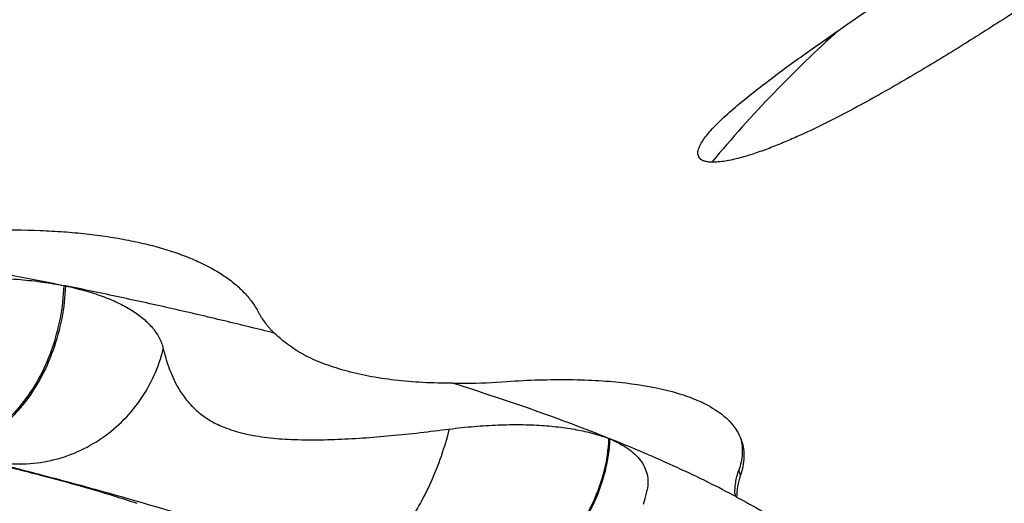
# Model space of a CAD drawing. Header units: millimetres. Extents: x 1 to 611, y -14 to 521.
# Tile 28 of 39: x 168.72 to 173.99, y 450.88 to 453.47. Entities that reach past the tile are written whole.
import ezdxf

# ---------------------------------------------------------------- set-up
doc = ezdxf.new("R2010")
doc.units = ezdxf.units.MM
doc.header["$LTSCALE"] = 23.1
doc.layers.get('0').update_dxf_attribs({"linetype": 'CONTINUOUS'})

msp = doc.modelspace()

# ---------------------------------------------------------------- linework, layer by layer
at = {"color": 9, "linetype": 'CONTINUOUS'}
for p, q in [((168.9515, 452.0435), (168.9515, 452.0424)), ((171.8677, 451.2254), (171.8676, 451.2237)), ((172.5732, 451.0284), (172.5644, 451.0556)), ((169.3455, 450.8882), (169.3316, 450.8922))]:
    msp.add_line(p, q, dxfattribs=at)
at = {"color": 7, "linetype": 'CONTINUOUS'}
for p, q in [((168.9516, 452.0438), (168.9524, 452.0436)), ((168.9524, 452.0433), (168.9539, 452.0431)), ((168.9539, 452.0431), (168.9558, 452.0427)), ((168.9575, 452.0423), (168.9583, 452.0422)), ((168.9593, 452.042), (168.9607, 452.0419)), ((171.8687, 451.2255), (171.8679, 451.2258)), ((171.872, 451.2239), (171.8729, 451.2235)), ((171.8728, 451.2235), (171.874, 451.2233)), ((171.8729, 451.2235), (171.874, 451.2231))]:
    msp.add_line(p, q, dxfattribs=at)
msp.add_lwpolyline([(172.055, 450.8742), (172.0632, 450.9036), (172.0703, 450.9332), (172.0737, 450.9496)], dxfattribs=at)
for centre, radius, start, end in [((168.7328, 450.9556), 1.1097, 78.151, 78.2785), ((171.7097, 450.8162), 0.4388, 68.4421, 68.7623), ((172.3188, 451.127), 0.2742, 18.0548, 19.8596), ((172.8912, 450.9513), 0.3475, 184.2387, 185.8517)]:
    msp.add_arc(centre, radius, start, end, dxfattribs=at)
for points, knots in [([(172.4141, 452.8724), (172.4364, 452.8975), (172.4863, 452.9466), (172.5677, 453.0174), (172.6561, 453.0884), (172.7818, 453.1841), (172.9461, 453.3026), (173.149, 453.444), (173.356, 453.5861), (173.6355, 453.7773), (173.8455, 453.9216), (173.9854, 454.0186)], [0, 0, 0, 0, 0.051763, 0.107615, 0.166144, 0.226523, 0.350897, 0.47828, 0.607429, 0.73766, 1, 1, 1, 1]), ([(174.569, 453.8548), (174.4867, 453.7993), (174.3215, 453.6889), (174.0718, 453.5255), (173.8193, 453.3644), (173.6056, 453.2329), (173.4314, 453.13), (173.298, 453.0539), (173.1616, 452.9794), (173.0215, 452.9072), (172.9013, 452.8501), (172.8023, 452.8072), (172.7262, 452.7767), (172.6487, 452.7489), (172.5707, 452.7251), (172.5057, 452.7104), (172.4609, 452.7045), (172.437, 452.703), (172.4254, 452.7028), (172.4198, 452.703)], [0, 0, 0, 0, 0.121282, 0.242731, 0.364593, 0.487351, 0.549298, 0.611799, 0.675021, 0.739168, 0.804452, 0.837567, 0.87098, 0.904595, 0.938107, 0.970647, 0.985939, 0.993153, 1, 1, 1, 1]), ([(172.4198, 452.703), (172.413, 452.7032), (172.4001, 452.7042), (172.3824, 452.7078), (172.368, 452.7136), (172.3569, 452.7214), (172.3496, 452.7311), (172.3459, 452.742), (172.3451, 452.7537), (172.3475, 452.7705), (172.3559, 452.7924), (172.3713, 452.8187), (172.3911, 452.8457), (172.4061, 452.8634), (172.4141, 452.8724)], [0, 0, 0, 0, 0.085608, 0.160499, 0.224253, 0.27861, 0.326849, 0.373104, 0.4206, 0.471132, 0.583434, 0.710601, 0.850259, 1, 1, 1, 1]), ([(168.5605, 452.3397), (168.6487, 452.3417), (168.7791, 452.3411), (168.9497, 452.3317), (169.0707, 452.3208), (169.1863, 452.306), (169.2788, 452.2898), (169.3497, 452.2752), (169.4007, 452.2632), (169.442, 452.2527), (169.4741, 452.2433), (169.5053, 452.2341), (169.5431, 452.222), (169.5871, 452.2065), (169.6292, 452.1899), (169.7057, 452.157), (169.7875, 452.1128), (169.8684, 452.0527), (169.9185, 452.0059), (169.9535, 451.9641), (169.977, 451.9296), (169.9871, 451.9119), (169.9918, 451.9029)], [0, 0, 0, 0, 0.169976, 0.250992, 0.329059, 0.403924, 0.475377, 0.509861, 0.543453, 0.576181, 0.592084, 0.607845, 0.638719, 0.668698, 0.697686, 0.725784, 0.82912, 0.87583, 0.919547, 0.960753, 0.980593, 1, 1, 1, 1]), ([(167.7115, 452.2715), (167.8186, 452.2538), (168.0305, 452.2179), (168.3444, 452.162), (168.6507, 452.1043), (168.8522, 452.064), (168.9516, 452.0438)], [0, 0, 0, 0, 0.258269, 0.511294, 0.758572, 1, 1, 1, 1]), ([(167.8843, 452.0315), (167.9335, 452.0404), (168.0313, 452.0558), (168.2229, 452.0777), (168.4101, 452.0874), (168.5697, 452.0849), (168.6564, 452.0805), (168.7189, 452.0758), (168.7798, 452.0698), (168.8389, 452.0621), (168.8963, 452.0535), (168.9339, 452.047), (168.9524, 452.0433)], [0, 0, 0, 0, 0.139692, 0.276608, 0.538671, 0.662552, 0.72245, 0.780937, 0.837885, 0.893245, 0.947387, 1, 1, 1, 1]), ([(168.9524, 452.0436), (168.9527, 452.0434), (168.9537, 452.043), (168.956, 452.0426), (168.9579, 452.0422), (168.9593, 452.042)], [0, 0, 0, 0, 0.16818, 0.43178, 1, 1, 1, 1]), ([(170.0778, 451.7888), (169.989, 451.8112), (169.8087, 451.8554), (169.5336, 451.9196), (169.2501, 451.9821), (169.0581, 452.022), (168.9607, 452.0419)], [0, 0, 0, 0, 0.239792, 0.4863, 0.739768, 1, 1, 1, 1]), ([(168.9607, 452.0417), (168.9782, 452.038), (169.0124, 452.0299), (169.0625, 452.0165), (169.1108, 452.0024), (169.1707, 451.982), (169.2396, 451.9536), (169.3134, 451.914), (169.3761, 451.8694), (169.4266, 451.8199), (169.4638, 451.7653), (169.4793, 451.7253), (169.484, 451.7052)], [0, 0, 0, 0, 0.082109, 0.161616, 0.238861, 0.313147, 0.452867, 0.581037, 0.698154, 0.80536, 0.904808, 1, 1, 1, 1]), ([(169.9918, 451.9029), (169.9945, 451.8978), (170.0002, 451.8877), (170.0122, 451.8676), (170.0258, 451.8482), (170.0406, 451.8295), (170.0524, 451.8156), (170.0647, 451.8019), (170.0734, 451.7931), (170.0779, 451.7887)], [0, 0, 0, 0, 0.120927, 0.242549, 0.489319, 0.61475, 0.741375, 0.869531, 1, 1, 1, 1]), ([(171.0342, 451.5202), (170.9806, 451.5204), (170.8764, 451.523), (170.7253, 451.5354), (170.5851, 451.5562), (170.4762, 451.5818), (170.3954, 451.6063), (170.3218, 451.6321), (170.238, 451.6687), (170.1512, 451.7248), (170.1012, 451.7674), (170.0778, 451.7888)], [0, 0, 0, 0, 0.158215, 0.307547, 0.447109, 0.576282, 0.637345, 0.696253, 0.806492, 0.906371, 1, 1, 1, 1]), ([(169.484, 451.7052), (169.4895, 451.6821), (169.502, 451.6365), (169.5344, 451.5471), (169.5809, 451.4614), (169.6467, 451.3861), (169.7104, 451.3344), (169.7899, 451.2908), (169.8859, 451.2572), (169.9976, 451.2342), (170.1227, 451.2212), (170.2583, 451.2168), (170.4526, 451.2202), (170.706, 451.2387), (170.9105, 451.2621), (171.0146, 451.2755)], [0, 0, 0, 0, 0.040191, 0.080229, 0.161129, 0.203603, 0.249103, 0.299487, 0.356501, 0.420987, 0.492437, 0.569548, 0.650896, 0.821996, 1, 1, 1, 1]), ([(171.0339, 451.5204), (171.0572, 451.5202), (171.1533, 451.5205), (171.2494, 451.5248), (171.3221, 451.5298)], [0, 0, 0, 0, 0.242535, 1, 1, 1, 1]), ([(171.8679, 451.2258), (171.8036, 451.2515), (171.6717, 451.3029), (171.468, 451.377), (171.2545, 451.4498), (171.1086, 451.4969), (171.0342, 451.5202)], [0, 0, 0, 0, 0.234965, 0.480065, 0.735308, 1, 1, 1, 1]), ([(171.3221, 451.5298), (171.3801, 451.534), (171.493, 451.5399), (171.6578, 451.5412), (171.8125, 451.5365), (171.9956, 451.5205), (172.1622, 451.492), (172.3076, 451.4455), (172.3702, 451.4178), (172.3987, 451.4028)], [0, 0, 0, 0, 0.159172, 0.309557, 0.451197, 0.582578, 0.813019, 0.911746, 1, 1, 1, 1]), ([(172.3987, 451.4028), (172.433, 451.3834), (172.482, 451.3525), (172.53, 451.3015), (172.5578, 451.2631), (172.5709, 451.2362), (172.5767, 451.2202)], [0, 0, 0, 0, 0.454066, 0.658464, 0.803802, 1, 1, 1, 1]), ([(171.0146, 451.2755), (171.0592, 451.2812), (171.1464, 451.2905), (171.2739, 451.2985), (171.3943, 451.3003), (171.5067, 451.2962), (171.5949, 451.2881), (171.661, 451.2787), (171.7072, 451.2705), (171.7509, 451.2611), (171.7922, 451.2502), (171.8313, 451.2385), (171.8566, 451.2299), (171.8687, 451.2252)], [0, 0, 0, 0, 0.156264, 0.304546, 0.444099, 0.574439, 0.695245, 0.751993, 0.80633, 0.858143, 0.907438, 0.954847, 1, 1, 1, 1]), ([(171.8687, 451.2255), (171.8685, 451.2249), (171.8701, 451.2245), (171.8713, 451.2239), (171.8723, 451.2236), (171.8728, 451.2235)], [0, 0, 0, 0, 0.381135, 0.654196, 1, 1, 1, 1]), ([(172.5529, 450.9121), (172.5019, 450.9393), (172.3964, 450.9933), (172.2318, 451.0717), (172.0568, 451.1489), (171.936, 451.1985), (171.874, 451.2233)], [0, 0, 0, 0, 0.232095, 0.475787, 0.731844, 1, 1, 1, 1]), ([(171.874, 451.2231), (171.8916, 451.2159), (171.9244, 451.1996), (171.97, 451.173), (172.0082, 451.1427), (172.0387, 451.1095), (172.061, 451.0732), (172.0748, 451.034), (172.0795, 450.9921), (172.0765, 450.9638), (172.0737, 450.9496)], [0, 0, 0, 0, 0.154243, 0.29704, 0.427475, 0.547787, 0.660911, 0.77082, 0.882207, 1, 1, 1, 1]), ([(172.5747, 451.2254), (172.5782, 451.2123), (172.583, 451.1851), (172.5837, 451.1275), (172.5741, 451.084), (172.5644, 451.0556)], [0, 0, 0, 0, 0.236502, 0.478995, 1, 1, 1, 1]), ([(172.5795, 451.212), (172.5841, 451.1979), (172.5909, 451.1687), (172.5929, 451.123), (172.5872, 451.0757), (172.5786, 451.0443), (172.5732, 451.0284)], [0, 0, 0, 0, 0.237925, 0.478718, 0.730984, 1, 1, 1, 1]), ([(168.5643, 451.095), (168.6519, 451.074), (168.8131, 451.034), (169.0318, 450.9747), (169.2039, 450.9239), (169.3022, 450.8923), (169.3428, 450.8784)], [0, 0, 0, 0, 0.334342, 0.616616, 0.840769, 1, 1, 1, 1]), ([(172.5447, 450.9257), (172.5431, 450.9465), (172.5461, 450.9909), (172.557, 451.0338), (172.5644, 451.0556)], [0, 0, 0, 0, 0.475661, 1, 1, 1, 1]), ([(172.573, 451.0284), (172.5664, 451.0089), (172.5566, 450.9704), (172.5525, 450.9309), (172.5528, 450.912)], [0, 0, 0, 0, 0.521406, 1, 1, 1, 1]), ([(172.5529, 450.9119), (172.6449, 450.8628), (172.8167, 450.7644), (172.9806, 450.653), (173.0553, 450.5965)], [0, 0, 0, 0, 0.526987, 1, 1, 1, 1])]:
    msp.add_open_spline(points, degree=3, knots=knots, dxfattribs=at)
at = {"color": 9, "linetype": 'CONTINUOUS'}
for points, knots in [([(173.0989, 453.4092), (172.9803, 453.3012), (172.7447, 453.0744), (172.526, 452.8311), (172.4199, 452.7029)], [0, 0, 0, 0, 0.490794, 1, 1, 1, 1]), ([(168.9515, 452.0424), (168.9493, 451.984), (168.9358, 451.8672), (168.8901, 451.6984), (168.8205, 451.5422), (168.7301, 451.4058), (168.6389, 451.3124), (168.5599, 451.2542), (168.5001, 451.2199), (168.4389, 451.1945), (168.3771, 451.1786), (168.3153, 451.1724), (168.2744, 451.1747), (168.2543, 451.1776)], [0, 0, 0, 0, 0.142385, 0.285028, 0.42436, 0.557274, 0.681518, 0.73996, 0.795771, 0.84919, 0.900636, 0.950677, 1, 1, 1, 1]), ([(168.9602, 452.0417), (168.9562, 451.925), (168.9226, 451.7505), (168.8289, 451.5412), (168.7522, 451.4255), (168.6818, 451.3464), (168.6092, 451.2797), (168.5106, 451.2155), (168.3828, 451.1736), (168.2955, 451.1717), (168.2543, 451.1776)], [0, 0, 0, 0, 0.282899, 0.421677, 0.55405, 0.617137, 0.677881, 0.792485, 0.899135, 1, 1, 1, 1]), ([(168.566, 451.1026), (168.615, 451.0932), (168.7152, 451.084), (168.8654, 451.099), (169.0103, 451.1431), (169.1447, 451.2141), (169.2637, 451.3095), (169.3628, 451.4259), (169.4389, 451.5589), (169.472, 451.6557), (169.4839, 451.7052)], [0, 0, 0, 0, 0.123717, 0.247713, 0.372104, 0.496963, 0.622273, 0.747976, 0.873938, 1, 1, 1, 1]), ([(171.0145, 451.2754), (171.002, 451.2262), (170.9733, 451.13), (170.9192, 450.9928), (170.8564, 450.868), (170.7869, 450.7599), (170.7134, 450.6722), (170.6478, 450.6162), (170.5952, 450.5859), (170.558, 450.571), (170.5216, 450.563), (170.4976, 450.5625), (170.4861, 450.5635)], [0, 0, 0, 0, 0.162257, 0.320607, 0.470604, 0.608192, 0.73036, 0.835363, 0.881524, 0.923887, 0.963081, 1, 1, 1, 1]), ([(171.8676, 451.2237), (171.8649, 451.1656), (171.8478, 451.0492), (171.7893, 450.8828), (171.7005, 450.731), (171.5855, 450.6011), (171.4495, 450.4995), (171.2997, 450.4305), (171.1428, 450.3977), (171.0373, 450.4019), (170.9864, 450.4105)], [0, 0, 0, 0, 0.129818, 0.260721, 0.391186, 0.519805, 0.645468, 0.767207, 0.884958, 1, 1, 1, 1]), ([(171.8732, 451.2232), (171.8707, 451.165), (171.8538, 451.0484), (171.7953, 450.8818), (171.7064, 450.7298), (171.5912, 450.5996), (171.4551, 450.4973), (171.3038, 450.4286), (171.1448, 450.3971), (171.0379, 450.4017), (170.9864, 450.4105)], [0, 0, 0, 0, 0.129355, 0.259783, 0.389819, 0.518016, 0.643229, 0.765174, 0.88401, 1, 1, 1, 1]), ([(169.3316, 450.8922), (169.2378, 450.919), (169.1043, 450.9566), (168.9358, 451.0021), (168.8318, 451.0295), (168.7434, 451.0525), (168.6704, 451.0715), (168.6129, 451.0873), (168.5798, 451.0975), (168.566, 451.1026)], [0, 0, 0, 0, 0.368519, 0.524113, 0.659527, 0.774585, 0.869378, 0.944331, 1, 1, 1, 1]), ([(170.4861, 450.5635), (170.2806, 450.6184), (169.9003, 450.7264), (169.521, 450.8379), (169.3455, 450.8882)], [0, 0, 0, 0, 0.538059, 1, 1, 1, 1])]:
    msp.add_open_spline(points, degree=3, knots=knots, dxfattribs=at)

doc.saveas('drawing.dxf')
